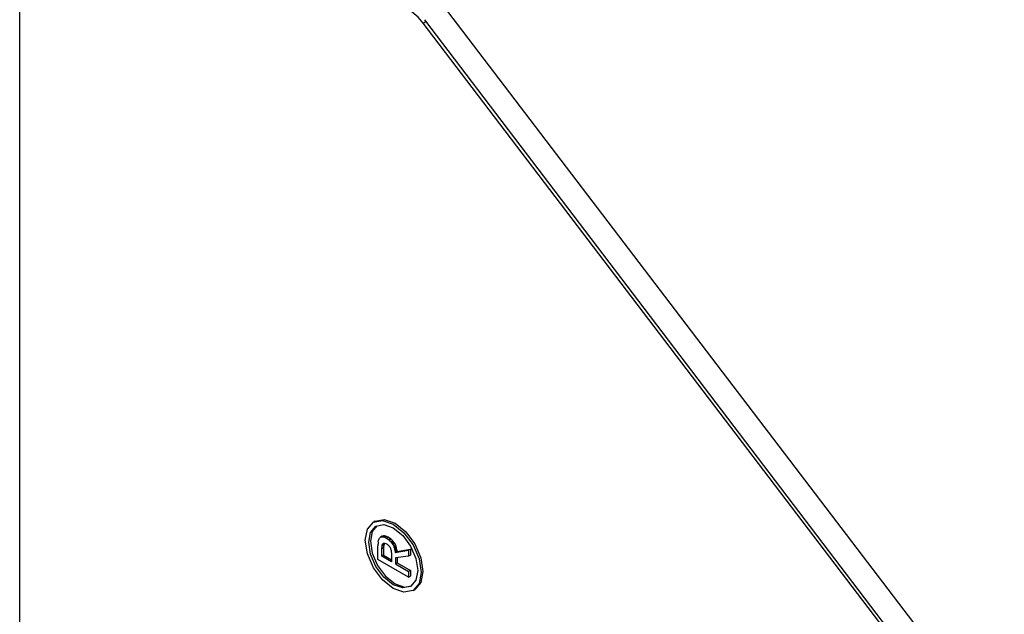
# Model space of a CAD drawing. Header units: millimetres. Extents: x -88 to 910, y -234 to 995.
# Tile 38 of 40: x 863 to 888, y 872 to 887. Entities that reach past the tile are written whole.
import ezdxf

# ---------------------------------------------------------------- set-up
doc = ezdxf.new("R2010")
doc.units = ezdxf.units.MM

msp = doc.modelspace()

# ---------------------------------------------------------------- linework, layer by layer
at = {"color": 7, "linetype": 'Continuous', "lineweight": 25}
for p, q in [((863.044, 639.045), (863.044, 893.275)), ((873.575, 887.943), (887.959, 869.058)), ((887.547, 868.485), (873.25, 887.256)), ((887.57, 868.578), (873.297, 887.34)), ((872.041, 874.65), (871.997, 874.624)), ((872.22, 874.267), (872.176, 874.242)), ((872.238, 874.274), (872.194, 874.249)), ((872.255, 874.279), (872.211, 874.253)), ((872.22, 874.267), (872.238, 874.274)), ((872.274, 874.279), (872.23, 874.253)), ((872.238, 874.274), (872.255, 874.279)), ((872.296, 874.274), (872.252, 874.249)), ((872.255, 874.279), (872.274, 874.279)), ((872.274, 874.279), (872.296, 874.274)), ((872.32, 874.266), (872.276, 874.241)), ((872.296, 874.274), (872.32, 874.266)), ((872.32, 874.266), (872.374, 874.241)), ((872.108, 873.682), (872.108, 874.025)), ((872.116, 874.128), (872.123, 874.155)), ((872.123, 874.155), (872.137, 874.203)), ((872.137, 874.203), (872.15, 874.218)), ((872.15, 874.218), (872.162, 874.231)), ((872.162, 874.231), (872.176, 874.242)), ((872.176, 874.242), (872.194, 874.249)), ((872.194, 874.249), (872.211, 874.253)), ((872.208, 873.945), (872.213, 874.015)), ((872.211, 874.253), (872.23, 874.253)), ((872.213, 874.015), (872.22, 874.042)), ((872.257, 874.041), (872.213, 874.015)), ((872.22, 874.042), (872.23, 874.067)), ((872.264, 874.067), (872.22, 874.042)), ((872.23, 874.253), (872.252, 874.249)), ((872.272, 874.092), (872.23, 874.067)), ((872.23, 874.067), (872.237, 874.077)), ((872.264, 874.093), (872.237, 874.077)), ((872.237, 874.077), (872.245, 874.084)), ((872.245, 874.084), (872.254, 874.09)), ((872.254, 874.09), (872.245, 874.084)), ((872.252, 874.249), (872.276, 874.241)), ((872.257, 874.041), (872.252, 873.97)), ((872.254, 874.09), (872.264, 874.093)), ((872.264, 874.067), (872.257, 874.041)), ((872.264, 874.093), (872.276, 874.091)), ((872.274, 874.092), (872.264, 874.067)), ((872.276, 874.241), (872.33, 874.215)), ((872.276, 874.091), (872.306, 874.086)), ((872.306, 874.086), (872.345, 874.063)), ((872.374, 874.241), (872.33, 874.215)), ((872.33, 874.215), (872.379, 874.181)), ((872.345, 874.063), (872.379, 874.032)), ((872.374, 874.241), (872.423, 874.207)), ((872.423, 874.207), (872.379, 874.181)), ((872.379, 874.181), (872.401, 874.163)), ((872.379, 874.032), (872.393, 874.018)), ((872.393, 874.018), (872.406, 874)), ((872.445, 874.189), (872.401, 874.163)), ((872.401, 874.163), (872.44, 874.124)), ((872.423, 874.207), (872.445, 874.189)), ((872.484, 874.149), (872.44, 874.124)), ((872.44, 874.124), (872.454, 874.104)), ((872.445, 874.189), (872.484, 874.149)), ((872.498, 874.129), (872.454, 874.104)), ((872.454, 874.104), (872.471, 874.08)), ((872.515, 874.106), (872.471, 874.08)), ((872.471, 874.08), (872.484, 874.059)), ((872.484, 874.149), (872.498, 874.129)), ((872.528, 874.084), (872.484, 874.059)), ((872.484, 874.059), (872.508, 874.011)), ((872.498, 874.129), (872.515, 874.106)), ((872.552, 874.037), (872.508, 874.011)), ((872.515, 874.106), (872.528, 874.084)), ((872.528, 874.084), (872.552, 874.037)), ((872.552, 874.037), (872.559, 874.013)), ((872.252, 873.97), (872.208, 873.945)), ((872.208, 873.762), (872.208, 873.945)), ((872.252, 873.787), (872.208, 873.762)), ((872.252, 873.97), (872.252, 873.787)), ((872.252, 873.787), (872.45, 873.673)), ((872.406, 874), (872.425, 873.966)), ((872.425, 873.966), (872.43, 873.949)), ((872.43, 873.949), (872.437, 873.928)), ((872.437, 873.928), (872.442, 873.908)), ((872.442, 873.908), (872.445, 873.89)), ((872.445, 873.89), (872.447, 873.869)), ((872.447, 873.869), (872.45, 873.828)), ((872.45, 873.828), (872.45, 873.623)), ((872.508, 874.011), (872.515, 873.987)), ((872.559, 874.013), (872.515, 873.987)), ((872.515, 873.987), (872.525, 873.959)), ((872.569, 873.984), (872.525, 873.959)), ((872.525, 873.959), (872.53, 873.937)), ((872.574, 873.962), (872.53, 873.937)), ((872.53, 873.937), (872.537, 873.91)), ((872.581, 873.935), (872.537, 873.91)), ((872.537, 873.91), (872.542, 873.882)), ((872.586, 873.907), (872.542, 873.882)), ((872.542, 873.882), (872.545, 873.858)), ((872.545, 873.858), (872.886, 873.917)), ((872.589, 873.883), (872.545, 873.858)), ((872.559, 874.013), (872.569, 873.984)), ((872.569, 873.984), (872.574, 873.962)), ((872.574, 873.962), (872.581, 873.935)), ((872.581, 873.935), (872.586, 873.907)), ((872.586, 873.907), (872.589, 873.883)), ((872.589, 873.883), (872.93, 873.942)), ((872.93, 873.942), (872.886, 873.917)), ((872.886, 873.917), (872.886, 873.762)), ((872.93, 873.787), (872.886, 873.762)), ((872.93, 873.942), (872.93, 873.787)), ((872.886, 873.233), (872.108, 873.682)), ((872.45, 873.623), (872.208, 873.762)), ((872.886, 873.762), (872.55, 873.72)), ((872.55, 873.72), (872.55, 873.565)), ((872.594, 873.59), (872.55, 873.565)), ((872.55, 873.565), (872.886, 873.371)), ((872.594, 873.725), (872.594, 873.59)), ((872.594, 873.59), (872.93, 873.396)), ((872.93, 873.396), (872.886, 873.371)), ((872.886, 873.371), (872.886, 873.233)), ((872.93, 873.396), (872.93, 873.258)), ((872.886, 873.233), (872.93, 873.258)), ((872.997, 872.892), (873.041, 872.918))]:
    msp.add_line(p, q, dxfattribs=at)
at = {"color": 8, "linetype": 'Continuous', "lineweight": 25}
msp.add_line((873.25, 887.256), (873.327, 887.3), dxfattribs=at)
at = {"color": 7, "linetype": 'Continuous', "lineweight": 25, "flags": 128}
for points in [[(872.497, 874.575), (872.768, 874.357), (872.997, 874.047), (873.15, 873.694), (873.204, 873.35), (873.15, 873.069), (872.997, 872.892), (872.768, 872.848), (872.497, 872.942), (872.226, 873.16), (871.997, 873.47), (871.844, 873.823), (871.79, 874.167), (871.844, 874.448), (871.997, 874.624), (872.226, 874.669), (872.497, 874.575)], [(872.497, 874.477), (872.735, 874.285), (872.937, 874.013), (873.072, 873.702), (873.119, 873.399), (873.072, 873.152), (872.937, 872.996), (872.735, 872.957), (872.497, 873.04), (872.259, 873.232), (872.057, 873.504), (871.922, 873.815), (871.875, 874.118), (871.922, 874.365), (872.057, 874.521), (872.259, 874.56), (872.497, 874.477)], [(872.08, 874.532), (871.966, 874.391), (871.919, 874.143), (871.966, 873.841), (872.101, 873.53), (872.303, 873.257), (872.541, 873.065), (872.779, 872.982), (872.959, 873.01)], [(872.041, 874.65), (872.271, 874.694), (872.541, 874.6), (872.812, 874.382), (873.041, 874.073), (873.194, 873.719), (873.248, 873.376)], [(873.248, 873.376), (873.194, 873.094), (873.041, 872.918), (873.041, 872.918)]]:
    msp.add_lwpolyline(points, dxfattribs=at)
at = {"color": 7, "linetype": 'Continuous', "lineweight": 25}
msp.add_arc((872.181, 886.467), 1.328, 36.4023, 58.7511, dxfattribs=at)
msp.add_open_spline([(872.116, 874.128), (872.113, 874.094), (872.111, 874.059), (872.108, 874.025)], degree=3, dxfattribs=at)

doc.saveas('drawing.dxf')
